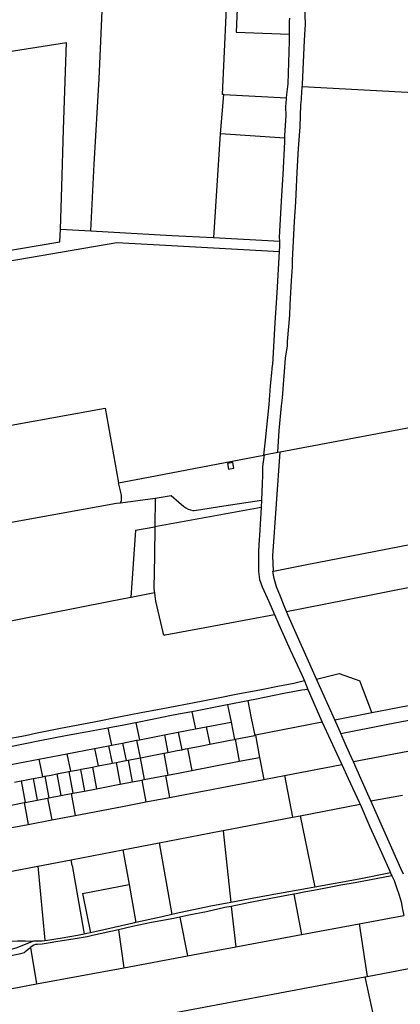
# Model space of a CAD drawing. Header units: inches. Extents: x 210911 to 224988, y 571697 to 586201.
# Tile 135 of 256: x 222107 to 222476, y 572574 to 573528. Entities that reach past the tile are written whole.
import ezdxf

# ---------------------------------------------------------------- set-up
doc = ezdxf.new("R2010")
doc.units = ezdxf.units.IN
doc.header["$MEASUREMENT"] = 0

msp = doc.modelspace()

# ---------------------------------------------------------------- linework, layer by layer
for points in [[(222176.067, 573323.532), (222179.373, 573388.049), (222184.187, 573470.59), (222188.513, 573573.444), (222192.905, 573659.738)], [(222308.651, 573574.144), (222303.365, 573455.5)], [(222382.786, 573570.981), (222381.904, 573562.252), (222382.932, 573542.469), (222383.527, 573523.224), (222382.706, 573508.231), (222380.847, 573465.352), (222380.78, 573464.267), (222380.727, 573463.422)], [(222318.305, 573554.063), (222316.882, 573516.065), (222368.326, 573513.989)], [(222368.326, 573513.989), (222368.446, 573526.665)], [(222368.446, 573526.665), (222368.622, 573529.317)], [(222365.629, 573452.37), (222365.885, 573455.405), (222366.988, 573466.025), (222368.263, 573507.268), (222368.326, 573513.989)], [(222009.649, 573483.977), (222067.868, 573492.627), (222152.526, 573506.063)], [(222149.626, 573421.748), (222152.526, 573506.063)], [(222357.272, 573108.988), (222358.409, 573130.063), (222360.668, 573154.093), (222361.489, 573161.897), (222364.488, 573200.335), (222366.336, 573212.042), (222366.634, 573216.247), (222368.709, 573241.725), (222369.222, 573252.302), (222370.454, 573275.007), (222371.276, 573288.563), (222371.384, 573295.217), (222371.897, 573307.335), (222373.345, 573332.397), (222374.47, 573351.492), (222375.923, 573380.395), (222377.052, 573403.193), (222378.598, 573424.327), (222379.522, 573445.481), (222379.933, 573450.616), (222379.936, 573450.667), (222380.031, 573452.189), (222380.679, 573462.646), (222380.727, 573463.422)], [(222380.727, 573463.422), (222530.6, 573455.279)], [(222301.666, 573417.295), (222304.72, 573455.432)], [(222304.72, 573455.432), (222303.365, 573455.5)], [(222304.72, 573455.432), (222365.629, 573452.37)], [(222363.9, 573413.408), (222363.9, 573415.913), (222365.034, 573435.28), (222364.892, 573443.642), (222365.535, 573451.263), (222365.629, 573452.37)], [(222146.506, 573325.189), (222147.781, 573365.974), (222149.626, 573421.748)], [(222301.223, 573417.323), (222294.792, 573316.988)], [(222301.666, 573417.295), (222301.223, 573417.323)], [(222363.9, 573413.408), (222301.666, 573417.295)], [(222358.962, 573313.57), (222358.838, 573317.229), (222361.147, 573357.733), (222362.422, 573378.001), (222363.9, 573409.677), (222363.9, 573413.408)], [(222145.844, 573312.823), (222146.506, 573325.189)], [(222146.506, 573325.189), (222176.067, 573323.532)], [(222176.067, 573323.532), (222254.533, 573319.133), (222294.792, 573316.988)], [(222294.792, 573316.988), (222358.962, 573313.57)], [(222029.525, 573293.07), (222145.844, 573312.823)], [(222029.684, 573282.953), (222201.321, 573312.101), (222254.155, 573309.139), (222358.824, 573303.563)], [(222358.824, 573303.563), (222359.122, 573308.867), (222358.962, 573313.57)], [(222343.538, 573106.349), (222345.111, 573120.914), (222348.654, 573155.212), (222349.889, 573173.374), (222350.899, 573182.587), (222352.039, 573192.986), (222352.157, 573194.066), (222354.587, 573234.348), (222356.571, 573263.402), (222358.824, 573303.563)], [(222052.852, 573126.868), (222053.926, 573127.063), (222189.758, 573151.732), (222202.914, 573079.326)], [(222359.275, 573109.373), (222513.627, 573138.508)], [(222343.812, 573106.402), (222357.272, 573108.988)], [(222353.042, 572994.018), (222352.14, 573008.65), (222359.275, 573109.373)], [(222357.272, 573108.988), (222359.275, 573109.373)], [(222202.914, 573079.326), (222225.087, 573083.587), (222334.825, 573104.675), (222343.538, 573106.349)], [(222314.455, 573093.562), (222313.443, 573099.159), (222308.467, 573098.259), (222309.478, 573092.662), (222314.455, 573093.562)], [(222343.812, 573106.402), (222342.118, 573095.096), (222342.337, 573086.425), (222341.898, 573078.743), (222341.37, 573062.768)], [(222343.538, 573106.349), (222343.812, 573106.402)], [(222204.786, 573060.155), (222205.607, 573062.293), (222205.824, 573063.447), (222205.824, 573064.89), (222205.751, 573067.198), (222204.814, 573071.597), (222202.914, 573079.326)], [(222353.042, 572994.018), (222383.75, 573000), (222747.457, 573070.85)], [(221962.843, 573015.336), (222102.747, 573041.902), (222200.931, 573059.76), (222204.786, 573060.155)], [(222204.786, 573060.155), (222238.278, 573064.737)], [(222238.278, 573064.737), (222237.931, 573036.891)], [(222238.278, 573064.737), (222253.78, 573067.008), (222261.156, 573060.757), (222266.105, 573056.54), (222268.125, 573055.098), (222270.433, 573053.944), (222272.669, 573053.222), (222274.833, 573052.717), (222275.987, 573052.573), (222278.295, 573052.934), (222304.808, 573057.057), (222341.37, 573062.768)], [(222341.37, 573062.768), (222340.995, 573055.699)], [(222340.995, 573055.699), (222237.931, 573036.891)], [(222340.995, 573055.699), (222340.132, 573039.436), (222339.733, 573033.619)], [(222219.29, 573033.489), (222214.831, 572968.489)], [(222219.29, 573033.489), (222237.931, 573036.891)], [(222237.931, 573036.891), (222237.579, 573008.642), (222237.19, 572977.389), (222237.407, 572974.504), (222237.62, 572972.978)], [(222339.733, 573033.619), (222338.765, 573019.505), (222338.546, 573012.606), (222338.401, 573001.426), (222338.291, 572993.633), (222339.389, 572985.841), (222342.008, 572978.762), (222348.264, 572964.399), (222353.747, 572951.999)], [(222365.459, 572954.881), (222363.38, 572960.19), (222359.63, 572969.48), (222355.98, 572978.81), (222353.7, 572986.78), (222353.24, 572988.54), (222352.377, 572993.888), (222353.042, 572994.018)], [(222365.459, 572954.881), (222422.83, 572966.23), (222492.874, 572979.861), (222502.37, 572941.05), (222516.42, 572884.3), (222519.705, 572870.943)], [(222214.831, 572968.489), (222194.662, 572964.517), (222014.98, 572929.126), (221991.105, 572924.424), (221979.565, 572922.152)], [(222237.62, 572972.978), (222214.984, 572968.519), (222214.831, 572968.489)], [(222237.62, 572972.978), (222238.45, 572967.026), (222238.705, 572965.199), (222238.755, 572964.982), (222245.724, 572934.54), (222246.157, 572932.737), (222246.662, 572932.232), (222246.993, 572932.085), (222247.311, 572931.943), (222248.033, 572932.087), (222281.384, 572938.438), (222353.747, 572951.999)], [(222394.67, 572889.154), (222367.03, 572950.87), (222365.459, 572954.881)], [(222353.747, 572951.999), (222358.102, 572942.149), (222369.087, 572917.569), (222380.377, 572893.478), (222382.831, 572887.554)], [(222382.831, 572887.554), (222372.573, 572885.01), (222357.275, 572882.106), (222341.289, 572879.026), (222318.519, 572874.685), (222297.765, 572870.543), (222274.395, 572865.99), (222250.853, 572861.402), (222240.513, 572859.702), (222224.831, 572856.707), (222204.714, 572852.784), (222179.406, 572847.708), (222146.57, 572841.363), (222122.462, 572836.711), (222112.617, 572834.516), (222090.993, 572830.536)], [(222382.831, 572887.554), (222386.206, 572879.408)], [(222394.67, 572889.154), (222416.64, 572894.741)], [(222412.214, 572849.982), (222394.67, 572889.154)], [(222416.64, 572894.741), (222436.686, 572887.678)], [(222448.198, 572856.999), (222443.73, 572868.91), (222436.686, 572887.678)], [(222386.206, 572879.408), (222380.426, 572878.665), (222362.932, 572875.266), (222336.313, 572869.956), (222327.935, 572868.298)], [(222386.206, 572879.408), (222387.681, 572875.847), (222397.444, 572853.587), (222400.147, 572847.713)], [(222473.463, 572861.926), (222519.705, 572870.943)], [(222293.597, 572861.513), (222278.923, 572858.619), (222273.965, 572857.681)], [(222308.314, 572864.417), (222307.962, 572864.347), (222293.597, 572861.513)], [(222327.935, 572868.298), (222308.314, 572864.417)], [(222308.314, 572864.417), (222311.777, 572847.766)], [(222327.935, 572868.298), (222331.416, 572851.564)], [(222448.198, 572856.999), (222473.463, 572861.926)], [(222235.417, 572850.221), (222219.731, 572847.111)], [(222264.502, 572855.892), (222254.205, 572853.945), (222235.417, 572850.221)], [(222273.965, 572857.681), (222264.502, 572855.892)], [(222273.965, 572857.681), (222277.41, 572841.12)], [(222331.416, 572851.564), (222334.898, 572834.827)], [(222412.214, 572849.982), (222448.198, 572856.999)], [(222416.212, 572841.055), (222412.214, 572849.982)], [(222462.13, 572845.248), (222497.697, 572852.18)], [(222192.587, 572841.931), (222171.256, 572838.057), (222151.355, 572834.303), (222126.666, 572829.531), (222096.481, 572823.435), (222065.614, 572817.465), (222040.738, 572812.756), (222003.902, 572805.356), (222002.704, 572805.19)], [(222206.338, 572844.524), (222197.41, 572842.807), (222192.587, 572841.931)], [(222192.587, 572841.931), (222196.029, 572825.382)], [(222219.731, 572847.111), (222217.666, 572846.702), (222206.338, 572844.524)], [(222219.731, 572847.111), (222223.159, 572830.628)], [(222260.717, 572837.892), (222277.41, 572841.12)], [(222277.41, 572841.12), (222287.72, 572843.114)], [(222287.72, 572843.114), (222311.777, 572847.766)], [(222287.72, 572843.114), (222291.221, 572826.282)], [(222311.777, 572847.766), (222315.268, 572830.986)], [(222400.147, 572847.713), (222335.415, 572834.928)], [(222400.147, 572847.713), (222416.222, 572812.779), (222419.052, 572806.597)], [(222417.756, 572837.608), (222416.212, 572841.055)], [(222418.173, 572836.678), (222462.13, 572845.248)], [(222220.214, 572830.059), (222223.159, 572830.628)], [(222223.159, 572830.628), (222247.213, 572835.28)], [(222247.213, 572835.28), (222260.717, 572837.892)], [(222247.213, 572835.28), (222250.729, 572818.373)], [(222260.717, 572837.892), (222264.23, 572821.001)], [(222310.852, 572830.122), (222315.268, 572830.986)], [(222315.268, 572830.986), (222315.786, 572831.087)], [(222315.786, 572831.087), (222334.898, 572834.827)], [(222315.786, 572831.087), (222319.772, 572809.753)], [(222334.898, 572834.827), (222335.415, 572834.928)], [(222335.415, 572834.928), (222339.413, 572813.528)], [(222418.173, 572836.678), (222417.756, 572837.608)], [(222430.279, 572809.285), (222426.54, 572817.59), (222422.48, 572827.06), (222418.173, 572836.678)], [(222152.697, 572817.002), (222179.71, 572822.226)], [(222179.71, 572822.226), (222193.204, 572824.836)], [(222179.71, 572822.226), (222183.236, 572805.272)], [(222193.204, 572824.836), (222196.029, 572825.382)], [(222193.204, 572824.836), (222196.729, 572807.891)], [(222196.029, 572825.382), (222206.713, 572827.448)], [(222206.713, 572827.448), (222220.214, 572830.059)], [(222206.713, 572827.448), (222210.235, 572810.513)], [(222220.214, 572830.059), (222223.735, 572813.133)], [(222250.729, 572818.373), (222259.788, 572820.132), (222264.23, 572821.001)], [(222264.23, 572821.001), (222267.568, 572821.654)], [(222267.568, 572821.654), (222269.737, 572822.078)], [(222269.737, 572822.078), (222281.996, 572824.477)], [(222269.737, 572822.078), (222273.694, 572800.897)], [(222281.996, 572824.477), (222291.221, 572826.282)], [(222291.221, 572826.282), (222310.852, 572830.122)], [(222503.336, 572823.139), (222430.279, 572809.285)], [(222098.693, 572806.558), (222125.696, 572811.78)], [(222125.696, 572811.78), (222152.697, 572817.002)], [(222125.696, 572811.78), (222129.23, 572794.788)], [(222152.697, 572817.002), (222156.228, 572800.03)], [(222212.158, 572810.886), (222223.674, 572813.121)], [(222223.674, 572813.121), (222223.735, 572813.133)], [(222223.674, 572813.121), (222227.613, 572792.04)], [(222223.735, 572813.133), (222224.266, 572813.236)], [(222224.266, 572813.236), (222238.698, 572816.038)], [(222238.698, 572816.038), (222246.706, 572817.592)], [(222246.706, 572817.592), (222250.729, 572818.373)], [(222246.706, 572817.592), (222250.653, 572796.468)], [(222319.772, 572809.753), (222339.413, 572813.528)], [(222339.413, 572813.528), (222343.409, 572792.138)], [(222156.228, 572800.03), (222166.101, 572801.946)], [(222166.101, 572801.946), (222166.518, 572802.027)], [(222166.101, 572801.946), (222170.021, 572780.971)], [(222166.518, 572802.027), (222177.616, 572804.181)], [(222177.616, 572804.181), (222183.236, 572805.272)], [(222177.616, 572804.181), (222181.539, 572783.185)], [(222183.236, 572805.272), (222195.392, 572807.632)], [(222195.392, 572807.632), (222196.729, 572807.891)], [(222196.729, 572807.891), (222200.642, 572808.651)], [(222200.642, 572808.651), (222209.824, 572810.433)], [(222200.642, 572808.651), (222204.573, 572787.612)], [(222209.824, 572810.433), (222210.235, 572810.513)], [(222210.235, 572810.513), (222212.158, 572810.886)], [(222212.158, 572810.886), (222216.093, 572789.826)], [(222273.694, 572800.897), (222319.772, 572809.753)], [(222363.455, 572795.97), (222419.052, 572806.597)], [(222419.052, 572806.597), (222425.207, 572793.153), (222435.813, 572770.219), (222436.72, 572768.132)], [(222447.236, 572771.336), (222437.51, 572793.23), (222430.279, 572809.285)], [(222108.769, 572790.876), (222120.038, 572793.013)], [(222120.038, 572793.013), (222121.952, 572793.376), (222129.23, 572794.788)], [(222120.038, 572793.013), (222123.943, 572772.115)], [(222129.23, 572794.788), (222131.556, 572795.24)], [(222131.556, 572795.24), (222137.654, 572796.424)], [(222131.556, 572795.24), (222135.462, 572774.329)], [(222137.654, 572796.424), (222143.071, 572797.476)], [(222143.071, 572797.476), (222154.585, 572799.711)], [(222143.071, 572797.476), (222146.982, 572776.543)], [(222154.585, 572799.711), (222156.228, 572800.03)], [(222154.585, 572799.711), (222158.501, 572778.757)], [(222227.613, 572792.04), (222248.21, 572795.998)], [(222248.21, 572795.998), (222250.653, 572796.468)], [(222248.21, 572795.998), (222252.189, 572774.7)], [(222250.653, 572796.468), (222273.694, 572800.897)], [(222252.189, 572774.7), (222343.409, 572792.138)], [(222343.409, 572792.138), (222363.455, 572795.97)], [(222363.455, 572795.97), (222371.453, 572755.596)], [(222102.214, 572789.632), (222108.514, 572790.828)], [(222108.514, 572790.828), (222108.769, 572790.876)], [(222108.514, 572790.828), (222112.424, 572769.901)], [(222170.021, 572780.971), (222181.539, 572783.185)], [(222181.539, 572783.185), (222202.596, 572787.232)], [(222202.596, 572787.232), (222204.573, 572787.612)], [(222204.573, 572787.612), (222216.093, 572789.826)], [(222216.093, 572789.826), (222225.407, 572791.616)], [(222225.407, 572791.616), (222227.613, 572792.04)], [(222225.407, 572791.616), (222229.382, 572770.34)], [(222123.943, 572772.115), (222134.196, 572774.086)], [(222134.196, 572774.086), (222135.462, 572774.329)], [(222134.196, 572774.086), (222138.154, 572752.9)], [(222135.462, 572774.329), (222146.982, 572776.543)], [(222146.982, 572776.543), (222156.998, 572778.468)], [(222156.998, 572778.468), (222158.501, 572778.757)], [(222156.998, 572778.468), (222160.959, 572757.26)], [(222158.501, 572778.757), (222170.021, 572780.971)], [(222229.382, 572770.34), (222252.189, 572774.7)], [(222447.236, 572771.336), (222478.007, 572776.954)], [(222089.375, 572765.471), (222111.393, 572769.703)], [(222111.393, 572769.703), (222112.424, 572769.901)], [(222111.393, 572769.703), (222115.347, 572748.54)], [(222112.424, 572769.901), (222123.943, 572772.115)], [(222160.959, 572757.26), (222206.566, 572765.978)], [(222206.566, 572765.978), (222229.382, 572770.34)], [(222378.911, 572757.028), (222436.72, 572768.132)], [(222436.72, 572768.132), (222446.25, 572746.213), (222457.564, 572721.488), (222465.561, 572703.324), (222466.275, 572701.77)], [(222478.793, 572700.349), (222476.26, 572706.01), (222447.236, 572771.336)], [(222138.154, 572752.9), (222160.959, 572757.26)], [(222304.277, 572742.694), (222371.453, 572755.596)], [(222371.453, 572755.596), (222378.911, 572757.028)], [(222378.911, 572757.028), (222393.051, 572687.906)], [(222092.54, 572744.18), (222115.347, 572748.54)], [(222115.347, 572748.54), (222138.154, 572752.9)], [(222242.227, 572730.776), (222302.16, 572742.287), (222304.277, 572742.694)], [(222304.277, 572742.694), (222304.303, 572742.446), (222311.503, 572672.941)], [(222207.034, 572724.017), (222242.227, 572730.776)], [(222242.227, 572730.776), (222254.405, 572661.265)], [(222157.067, 572714.42), (222207.034, 572724.017)], [(222207.034, 572724.017), (222213.104, 572690.272)], [(222020.003, 572688.094), (222124.799, 572708.222)], [(222124.799, 572708.222), (222157.067, 572714.42)], [(222124.799, 572708.222), (222131.413, 572636.536), (222131.472, 572635.901)], [(222158.047, 572708.799), (222157.067, 572714.42)], [(222158.047, 572708.799), (222168.958, 572646.203)], [(222467.668, 572698.739), (222431.889, 572692.072), (222418.288, 572689.652), (222410.021, 572688.117), (222395.29, 572685.354), (222384.241, 572683.23), (222373.165, 572681.064), (222372.699, 572680.977)], [(222466.275, 572701.77), (222435.734, 572695.679), (222393.051, 572687.906)], [(222466.275, 572701.77), (222467.668, 572698.739)], [(222467.668, 572698.739), (222469.657, 572694.414), (222471.777, 572688.392), (222474.521, 572680.161), (222476.497, 572673.575), (222477.924, 572666.222), (222479.1, 572660.384)], [(222167.939, 572681.722), (222213.104, 572690.272)], [(222213.104, 572690.272), (222219.699, 572653.603)], [(222393.051, 572687.906), (222385.932, 572686.609), (222349.774, 572680.109), (222323.632, 572675.208), (222311.503, 572672.941)], [(222167.939, 572681.722), (222175.845, 572643.689)], [(222372.699, 572680.977), (222350.288, 572676.814), (222330.167, 572672.999), (222311.975, 572669.258)], [(222372.699, 572680.977), (222380.196, 572641.947)], [(222311.503, 572672.941), (222309.962, 572672.654), (222293.849, 572669.643), (222261.58, 572662.846), (222254.405, 572661.265)], [(222311.975, 572669.258), (222305.86, 572668), (222287.941, 572664.104), (222271.025, 572660.664), (222262.086, 572658.73)], [(222311.975, 572669.258), (222316.499, 572630.072)], [(222262.086, 572658.73), (222256.293, 572657.477), (222234.854, 572653.689), (222216.347, 572649.809), (222202.661, 572646.643)], [(222254.405, 572661.265), (222245.16, 572659.227), (222219.699, 572653.603)], [(222262.086, 572658.73), (222269.705, 572621.348)], [(222436.042, 572652.358), (222479.1, 572660.384)], [(222219.699, 572653.603), (222218.059, 572653.241), (222215.824, 572652.747), (222188.618, 572646.551), (222175.845, 572643.689)], [(222380.196, 572641.947), (222436.042, 572652.358)], [(222436.042, 572652.358), (222443.77, 572601.407)], [(222202.661, 572646.643), (222195.525, 572644.993), (222177.496, 572640.915), (222172.467, 572639.711), (222158.869, 572637.515), (222144.128, 572635.194), (222134.708, 572633.494), (222128.83, 572632.786), (222124.51, 572632.432), (222122.27, 572632.205), (222120.854, 572631.78), (222119.295, 572630.718), (222117.735, 572629.293)], [(222169.629, 572642.355), (222163.118, 572641.043), (222148.245, 572638.422), (222134.208, 572636.185), (222131.472, 572635.901)], [(222168.958, 572646.203), (222169.629, 572642.355)], [(222175.845, 572643.689), (222172.255, 572642.884), (222169.629, 572642.355)], [(222202.661, 572646.643), (222208.117, 572609.867)], [(222316.499, 572630.072), (222380.196, 572641.947)], [(222124.582, 572635.449), (222123.513, 572635.406), (222120.445, 572635.562), (222103.447, 572628.621), (222098.418, 572627.558), (222090.556, 572626.567), (222079.162, 572624.906), (222067.76, 572623.206), (222056.569, 572621.152), (222030.505, 572616.089)], [(222057.879, 572628.02), (222063.274, 572629.161), (222067.993, 572630.159), (222071.298, 572630.786), (222086.055, 572633.588), (222097.41, 572635.49), (222105.152, 572636.002), (222112.585, 572635.925), (222124.582, 572635.449)], [(222131.472, 572635.901), (222128.754, 572635.619), (222124.582, 572635.449)], [(222269.705, 572621.348), (222316.499, 572630.072)], [(222117.735, 572629.293), (222117.667, 572629.231), (222115.329, 572627.319), (222113.346, 572625.76), (222112.496, 572625.052), (222111.292, 572624.344), (222110.088, 572623.848), (222107.893, 572623.14), (222103.856, 572622.219), (222098.261, 572621.298), (222083.353, 572618.639), (222067.079, 572615.678), (222054.547, 572613.519), (222039.178, 572610.757), (222031.942, 572609.424)], [(222117.735, 572629.293), (222123.319, 572594.059)], [(222208.117, 572609.867), (222269.705, 572621.348)], [(222123.319, 572594.059), (222208.117, 572609.867)], [(222441.483, 572600.976), (222443.77, 572601.407)], [(222443.77, 572601.407), (222489.023, 572609.941)], [(222093.182, 572588.441), (222123.319, 572594.059)], [(222153.273, 572546.62), (222441.483, 572600.976)], [(222441.483, 572600.976), (222461.668, 572507.362)]]:
    msp.add_lwpolyline(points)

doc.saveas('drawing.dxf')
